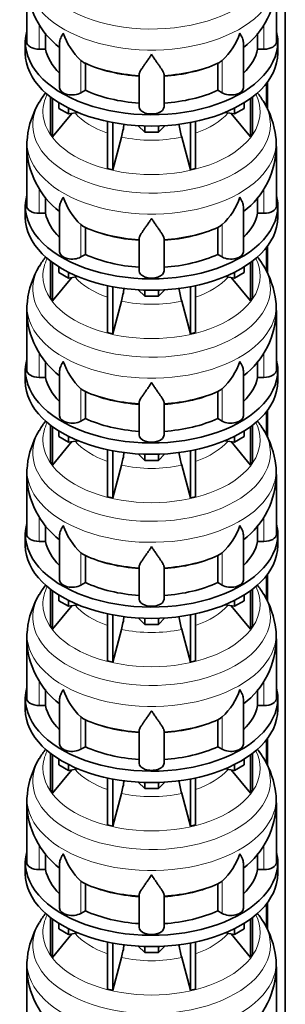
# Model space of a CAD drawing. Header units: millimetres. Extents: x 166 to 762, y -3713 to 2360.
# Tile 6 of 28: x 569 to 761, y -3107 to -2396. Entities that reach past the tile are written whole.
import ezdxf

# ---------------------------------------------------------------- set-up
doc = ezdxf.new("R2010")
doc.units = ezdxf.units.MM
doc.layers.add('LOW_134-18', color=7, linetype='Continuous')
doc.layers.add('VSI134_DIFFUSORE', color=7, linetype='Continuous')

# ---------------------------------------------------------------- blocks, each defined once
blk = doc.blocks.new('SE4')
at = {"layer": 'LOW_134-18', "color": 7, "linetype": 'Continuous', "lineweight": 35}
for p, q in [((760.76, -3445.82), (760.76, -1302.18)), ((747.26, -2442.21), (747.26, -2459.66)), ((748.01, -2441.22), (748.01, -2461.13)), ((747.26, -2560.61), (747.26, -2578.06)), ((748.01, -2559.62), (748.01, -2579.53)), ((748.01, -2678.01), (748.01, -2697.92)), ((747.26, -2679), (747.26, -2696.45)), ((747.26, -2797.39), (747.26, -2814.84)), ((748.01, -2796.4), (748.01, -2816.31)), ((747.26, -2915.78), (747.26, -2933.23)), ((748.01, -2914.79), (748.01, -2934.7)), ((748.01, -3033.18), (748.01, -3053.09)), ((747.26, -3034.17), (747.26, -3051.62))]:
    blk.add_line(p, q, dxfattribs=at)
at = {"layer": 'VSI134_DIFFUSORE', "color": 7, "linetype": 'Continuous', "lineweight": 35}
for p, q in [((574.33, -2369.36), (574.33, -2412.41)), ((754.33, -2412.41), (754.33, -2369.36)), ((587.86, -2417.61), (587.86, -2406.14)), ((740.8, -2406.16), (740.8, -2417.61)), ((573.33, -2412.41), (573.33, -2420.58)), ((598.06, -2413.32), (598.06, -2445.48)), ((730.61, -2445.48), (730.61, -2413.19)), ((755.33, -2420.58), (755.33, -2412.41)), ((583.33, -2417.61), (587.86, -2417.61)), ((740.8, -2417.61), (745.33, -2417.61)), ((614.84, -2426.86), (613.42, -2425.81)), ((616.62, -2447.31), (616.62, -2427.83)), ((712.04, -2427.83), (712.04, -2447.31)), ((715.24, -2425.81), (713.82, -2426.86)), ((655.33, -2459.18), (655.33, -2435.83)), ((673.33, -2459.18), (673.33, -2435.83)), ((613.42, -2449.15), (616.62, -2447.31)), ((712.04, -2447.31), (715.24, -2449.15)), ((591.5, -2452.08), (591.5, -2478.76)), ((593.03, -2453.23), (593.03, -2480.89)), ((597.58, -2460.34), (597.58, -2456.28)), ((731.09, -2460.34), (731.09, -2456.28)), ((735.63, -2453.23), (735.63, -2480.89)), ((737.16, -2452.08), (737.16, -2478.76)), ((593.03, -2480.89), (606.9, -2463.98)), ((604.52, -2464.34), (597.58, -2460.34)), ((604.52, -2464.34), (604.52, -2460.17)), ((611.34, -2463.29), (604.52, -2464.34)), ((724.15, -2464.34), (717.32, -2463.29)), ((721.77, -2463.98), (735.63, -2480.89)), ((724.15, -2464.34), (724.15, -2460.17)), ((731.09, -2460.34), (724.15, -2464.34)), ((632.64, -2469.83), (632.64, -2503.75)), ((636.33, -2470.57), (636.33, -2504.64)), ((692.33, -2470.57), (692.33, -2504.64)), ((696.03, -2469.83), (696.03, -2503.75)), ((591.5, -2478.76), (593.03, -2480.89)), ((659.42, -2477.48), (654.77, -2472.83)), ((659.42, -2477.48), (659.42, -2473.04)), ((669.24, -2477.48), (659.42, -2477.48)), ((673.89, -2472.83), (669.24, -2477.48)), ((669.24, -2477.48), (669.24, -2473.04)), ((735.63, -2480.89), (737.16, -2478.76)), ((636.33, -2504.64), (642.61, -2481.02)), ((686.06, -2481.02), (692.33, -2504.64)), ((574.33, -2487.75), (574.33, -2530.8)), ((754.33, -2530.8), (754.33, -2487.75)), ((632.64, -2503.75), (636.33, -2504.64)), ((692.33, -2504.64), (696.03, -2503.75)), ((587.86, -2536), (587.86, -2524.53)), ((740.8, -2524.55), (740.8, -2536)), ((573.33, -2530.8), (573.33, -2538.97)), ((598.06, -2531.71), (598.06, -2563.87)), ((730.61, -2563.87), (730.61, -2531.59)), ((755.33, -2538.97), (755.33, -2530.8)), ((583.33, -2536), (587.86, -2536)), ((740.8, -2536), (745.33, -2536)), ((614.84, -2545.25), (613.42, -2544.2)), ((616.62, -2565.7), (616.62, -2546.22)), ((712.04, -2546.22), (712.04, -2565.7)), ((715.24, -2544.2), (713.82, -2545.25)), ((655.33, -2577.57), (655.33, -2554.22)), ((673.33, -2577.57), (673.33, -2554.22)), ((591.5, -2570.47), (591.5, -2597.15)), ((613.42, -2567.55), (616.62, -2565.7)), ((712.04, -2565.7), (715.24, -2567.55)), ((737.16, -2570.47), (737.16, -2597.15)), ((593.03, -2571.62), (593.03, -2599.28)), ((597.58, -2578.73), (597.58, -2574.67)), ((604.52, -2582.74), (604.52, -2578.56)), ((724.15, -2582.74), (724.15, -2578.56)), ((731.09, -2578.73), (731.09, -2574.67)), ((735.63, -2571.62), (735.63, -2599.28)), ((593.03, -2599.28), (606.9, -2582.37)), ((604.52, -2582.74), (597.58, -2578.73)), ((611.34, -2581.68), (604.52, -2582.74)), ((724.15, -2582.74), (717.32, -2581.68)), ((721.77, -2582.37), (735.63, -2599.28)), ((731.09, -2578.73), (724.15, -2582.74)), ((632.64, -2588.22), (632.64, -2622.15)), ((636.33, -2588.96), (636.33, -2623.03)), ((659.42, -2595.87), (654.77, -2591.22)), ((659.42, -2595.87), (659.42, -2591.43)), ((673.89, -2591.22), (669.24, -2595.87)), ((669.24, -2595.87), (669.24, -2591.43)), ((692.33, -2588.96), (692.33, -2623.03)), ((696.03, -2588.22), (696.03, -2622.15)), ((591.5, -2597.15), (593.03, -2599.28)), ((636.33, -2623.03), (642.61, -2599.41)), ((669.24, -2595.87), (659.42, -2595.87)), ((686.06, -2599.41), (692.33, -2623.03)), ((735.63, -2599.28), (737.16, -2597.15)), ((574.33, -2606.14), (574.33, -2649.2)), ((754.33, -2649.2), (754.33, -2606.14)), ((632.64, -2622.15), (636.33, -2623.03)), ((692.33, -2623.03), (696.03, -2622.15)), ((573.33, -2649.2), (573.33, -2657.36)), ((587.86, -2654.39), (587.86, -2642.92)), ((740.8, -2642.95), (740.8, -2654.39)), ((755.33, -2657.36), (755.33, -2649.2)), ((583.33, -2654.39), (587.86, -2654.39)), ((598.06, -2650.1), (598.06, -2682.26)), ((730.61, -2682.26), (730.61, -2649.98)), ((740.8, -2654.39), (745.33, -2654.39)), ((614.84, -2663.64), (613.42, -2662.59)), ((715.24, -2662.59), (713.82, -2663.64)), ((616.62, -2684.09), (616.62, -2664.61)), ((712.04, -2664.61), (712.04, -2684.09)), ((655.33, -2695.96), (655.33, -2672.61)), ((673.33, -2695.96), (673.33, -2672.61)), ((613.42, -2685.94), (616.62, -2684.09)), ((712.04, -2684.09), (715.24, -2685.94)), ((591.5, -2688.86), (591.5, -2715.54)), ((593.03, -2690.01), (593.03, -2717.67)), ((735.63, -2690.01), (735.63, -2717.67)), ((737.16, -2688.86), (737.16, -2715.54)), ((597.58, -2697.12), (597.58, -2693.07)), ((604.52, -2701.13), (597.58, -2697.12)), ((604.52, -2701.13), (604.52, -2696.95)), ((724.15, -2701.13), (724.15, -2696.95)), ((731.09, -2697.12), (724.15, -2701.13)), ((731.09, -2697.12), (731.09, -2693.07)), ((593.03, -2717.67), (606.9, -2700.76)), ((611.34, -2700.07), (604.52, -2701.13)), ((724.15, -2701.13), (717.32, -2700.07)), ((721.77, -2700.76), (735.63, -2717.67)), ((632.64, -2706.61), (632.64, -2740.54)), ((636.33, -2707.35), (636.33, -2741.42)), ((659.42, -2714.26), (654.77, -2709.61)), ((659.42, -2714.26), (659.42, -2709.82)), ((673.89, -2709.61), (669.24, -2714.26)), ((669.24, -2714.26), (669.24, -2709.82)), ((692.33, -2707.35), (692.33, -2741.42)), ((696.03, -2706.61), (696.03, -2740.54)), ((591.5, -2715.54), (593.03, -2717.67)), ((636.33, -2741.42), (642.61, -2717.8)), ((669.24, -2714.26), (659.42, -2714.26)), ((686.06, -2717.8), (692.33, -2741.42)), ((735.63, -2717.67), (737.16, -2715.54)), ((574.33, -2724.53), (574.33, -2767.59)), ((754.33, -2767.59), (754.33, -2724.53)), ((632.64, -2740.54), (636.33, -2741.42)), ((692.33, -2741.42), (696.03, -2740.54)), ((587.86, -2772.78), (587.86, -2761.31)), ((740.8, -2761.34), (740.8, -2772.78)), ((573.33, -2767.59), (573.33, -2775.75)), ((598.06, -2768.49), (598.06, -2800.66)), ((730.61, -2800.66), (730.61, -2768.37)), ((755.33, -2775.75), (755.33, -2767.59)), ((583.33, -2772.78), (587.86, -2772.78)), ((740.8, -2772.78), (745.33, -2772.78)), ((614.84, -2782.03), (613.42, -2780.98)), ((616.62, -2802.48), (616.62, -2783)), ((712.04, -2783), (712.04, -2802.48)), ((715.24, -2780.98), (713.82, -2782.03)), ((655.33, -2814.35), (655.33, -2791.01)), ((673.33, -2814.35), (673.33, -2791.01)), ((613.42, -2804.33), (616.62, -2802.48)), ((712.04, -2802.48), (715.24, -2804.33)), ((591.5, -2807.25), (591.5, -2833.93)), ((593.03, -2808.4), (593.03, -2836.07)), ((597.58, -2815.51), (597.58, -2811.46)), ((731.09, -2815.51), (731.09, -2811.46)), ((735.63, -2808.4), (735.63, -2836.07)), ((737.16, -2807.25), (737.16, -2833.93)), ((593.03, -2836.07), (606.9, -2819.15)), ((604.52, -2819.52), (597.58, -2815.51)), ((604.52, -2819.52), (604.52, -2815.35)), ((611.34, -2818.46), (604.52, -2819.52)), ((724.15, -2819.52), (717.32, -2818.46)), ((721.77, -2819.15), (735.63, -2836.07)), ((724.15, -2819.52), (724.15, -2815.35)), ((731.09, -2815.51), (724.15, -2819.52)), ((632.64, -2825), (632.64, -2858.93)), ((636.33, -2825.74), (636.33, -2859.81)), ((692.33, -2825.74), (692.33, -2859.81)), ((696.03, -2825), (696.03, -2858.93)), ((591.5, -2833.93), (593.03, -2836.07)), ((659.42, -2832.65), (654.77, -2828)), ((659.42, -2832.65), (659.42, -2828.22)), ((669.24, -2832.65), (659.42, -2832.65)), ((673.89, -2828), (669.24, -2832.65)), ((669.24, -2832.65), (669.24, -2828.22)), ((735.63, -2836.07), (737.16, -2833.93)), ((636.33, -2859.81), (642.61, -2836.19)), ((686.06, -2836.19), (692.33, -2859.81)), ((574.33, -2842.92), (574.33, -2885.98)), ((754.33, -2885.98), (754.33, -2842.92)), ((632.64, -2858.93), (636.33, -2859.81)), ((692.33, -2859.81), (696.03, -2858.93)), ((587.86, -2891.18), (587.86, -2879.7)), ((740.8, -2879.73), (740.8, -2891.18)), ((573.33, -2885.98), (573.33, -2894.14)), ((598.06, -2886.88), (598.06, -2919.05)), ((730.61, -2919.05), (730.61, -2886.76)), ((755.33, -2894.14), (755.33, -2885.98)), ((583.33, -2891.18), (587.86, -2891.18)), ((740.8, -2891.18), (745.33, -2891.18)), ((614.84, -2900.43), (613.42, -2899.38)), ((616.62, -2920.87), (616.62, -2901.4)), ((712.04, -2901.4), (712.04, -2920.87)), ((715.24, -2899.38), (713.82, -2900.43)), ((655.33, -2932.75), (655.33, -2909.4)), ((673.33, -2932.75), (673.33, -2909.4)), ((591.5, -2925.65), (591.5, -2952.32)), ((613.42, -2922.72), (616.62, -2920.87)), ((712.04, -2920.87), (715.24, -2922.72)), ((737.16, -2925.65), (737.16, -2952.32)), ((593.03, -2926.79), (593.03, -2954.46)), ((597.58, -2933.91), (597.58, -2929.85)), ((604.52, -2937.91), (604.52, -2933.74)), ((724.15, -2937.91), (724.15, -2933.74)), ((731.09, -2933.91), (731.09, -2929.85)), ((735.63, -2926.79), (735.63, -2954.46)), ((593.03, -2954.46), (606.9, -2937.54)), ((604.52, -2937.91), (597.58, -2933.91)), ((611.34, -2936.86), (604.52, -2937.91)), ((724.15, -2937.91), (717.32, -2936.86)), ((721.77, -2937.54), (735.63, -2954.46)), ((731.09, -2933.91), (724.15, -2937.91)), ((632.64, -2943.39), (632.64, -2977.32)), ((636.33, -2944.13), (636.33, -2978.21)), ((659.42, -2951.04), (654.77, -2946.39)), ((659.42, -2951.04), (659.42, -2946.61)), ((673.89, -2946.39), (669.24, -2951.04)), ((669.24, -2951.04), (669.24, -2946.61)), ((692.33, -2944.13), (692.33, -2978.21)), ((696.03, -2943.39), (696.03, -2977.32)), ((591.5, -2952.32), (593.03, -2954.46)), ((636.33, -2978.21), (642.61, -2954.59)), ((669.24, -2951.04), (659.42, -2951.04)), ((686.06, -2954.59), (692.33, -2978.21)), ((735.63, -2954.46), (737.16, -2952.32)), ((574.33, -2961.32), (574.33, -3004.37)), ((754.33, -3004.37), (754.33, -2961.32)), ((632.64, -2977.32), (636.33, -2978.21)), ((692.33, -2978.21), (696.03, -2977.32)), ((573.33, -3004.37), (573.33, -3012.54)), ((587.86, -3009.57), (587.86, -2998.1)), ((740.8, -2998.12), (740.8, -3009.57)), ((755.33, -3012.54), (755.33, -3004.37)), ((583.33, -3009.57), (587.86, -3009.57)), ((598.06, -3005.28), (598.06, -3037.44)), ((730.61, -3037.44), (730.61, -3005.15)), ((740.8, -3009.57), (745.33, -3009.57)), ((614.84, -3018.82), (613.42, -3017.77)), ((715.24, -3017.77), (713.82, -3018.82)), ((616.62, -3039.27), (616.62, -3019.79)), ((712.04, -3019.79), (712.04, -3039.27)), ((655.33, -3051.14), (655.33, -3027.79)), ((673.33, -3051.14), (673.33, -3027.79)), ((613.42, -3041.11), (616.62, -3039.27)), ((712.04, -3039.27), (715.24, -3041.11)), ((591.5, -3044.04), (591.5, -3070.72)), ((593.03, -3045.19), (593.03, -3072.85)), ((735.63, -3045.19), (735.63, -3072.85)), ((737.16, -3044.04), (737.16, -3070.72)), ((597.58, -3052.3), (597.58, -3048.24)), ((604.52, -3056.3), (597.58, -3052.3)), ((604.52, -3056.3), (604.52, -3052.13)), ((724.15, -3056.3), (724.15, -3052.13)), ((731.09, -3052.3), (724.15, -3056.3)), ((731.09, -3052.3), (731.09, -3048.24)), ((593.03, -3072.85), (606.9, -3055.94)), ((611.34, -3055.25), (604.52, -3056.3)), ((724.15, -3056.3), (717.32, -3055.25)), ((721.77, -3055.94), (735.63, -3072.85)), ((632.64, -3061.79), (632.64, -3095.71)), ((636.33, -3062.53), (636.33, -3096.6)), ((659.42, -3069.44), (654.77, -3064.79)), ((659.42, -3069.44), (659.42, -3065)), ((673.89, -3064.79), (669.24, -3069.44)), ((669.24, -3069.44), (669.24, -3065)), ((692.33, -3062.53), (692.33, -3096.6)), ((696.03, -3061.79), (696.03, -3095.71)), ((591.5, -3070.72), (593.03, -3072.85)), ((636.33, -3096.6), (642.61, -3072.98)), ((669.24, -3069.44), (659.42, -3069.44)), ((686.06, -3072.98), (692.33, -3096.6)), ((735.63, -3072.85), (737.16, -3070.72)), ((574.33, -3079.71), (574.33, -3122.76)), ((754.33, -3122.76), (754.33, -3079.71)), ((632.64, -3095.71), (636.33, -3096.6)), ((692.33, -3096.6), (696.03, -3095.71))]:
    blk.add_line(p, q, dxfattribs=at)
at = {"layer": 'VSI134_DIFFUSORE', "color": 4, "linetype": 'Continuous', "lineweight": 9}
for p, q in [((583.33, -2417.61), (583.33, -2399.8)), ((745.33, -2417.61), (745.33, -2399.84)), ((613.42, -2449.15), (613.42, -2425.81)), ((715.24, -2449.15), (715.24, -2425.81)), ((583.33, -2536), (583.33, -2518.19)), ((745.33, -2536), (745.33, -2518.23)), ((613.42, -2567.55), (613.42, -2544.2)), ((715.24, -2567.55), (715.24, -2544.2)), ((583.33, -2654.39), (583.33, -2636.59)), ((745.33, -2654.39), (745.33, -2636.62)), ((613.42, -2685.94), (613.42, -2662.59)), ((715.24, -2685.94), (715.24, -2662.59)), ((583.33, -2772.78), (583.33, -2754.98)), ((745.33, -2772.78), (745.33, -2755.01)), ((613.42, -2804.33), (613.42, -2780.98)), ((715.24, -2804.33), (715.24, -2780.98)), ((583.33, -2891.18), (583.33, -2873.37)), ((745.33, -2891.18), (745.33, -2873.4)), ((613.42, -2922.72), (613.42, -2899.38)), ((715.24, -2922.72), (715.24, -2899.38)), ((583.33, -3009.57), (583.33, -2991.76)), ((745.33, -3009.57), (745.33, -2991.8)), ((613.42, -3041.11), (613.42, -3017.77)), ((715.24, -3041.11), (715.24, -3017.77))]:
    blk.add_line(p, q, dxfattribs=at)
at = {"layer": 'VSI134_DIFFUSORE', "color": 7, "linetype": 'Continuous', "lineweight": 35}
for centre, radius, start, end in [((635.33, -2368.3), 60.94, 181.22157, 232.20232), ((693.44, -2368.33), 60.84, 307.7099, 359.0289), ((645.92, -2390.85), 47.73, 198.63732, 227.08568), ((682.74, -2390.85), 47.73, 312.91434, 341.36277), ((622.75, -2414.47), 14.7, 237.45087, 245.35655), ((705.91, -2414.47), 14.7, 294.64345, 302.54913), ((643.04, -2491.47), 69.44, 142.2879, 149.11899), ((685.68, -2491.57), 69.46, 30.95379, 37.78259), ((635.87, -2487.8), 61.41, 148.66013, 173.9455), ((692.94, -2487.63), 61.22, 5.99994, 31.41877), ((552.76, -2456.7), 93.08, 344.85704, 350.83723), ((774.59, -2456.91), 91.75, 189.15068, 195.23149), ((608.74, -2486.81), 34.36, 170.8265, 181.97212), ((720.9, -2486.65), 33.38, 358.11225, 9.35175), ((635.33, -2486.69), 60.94, 181.22157, 232.20232), ((693.44, -2486.72), 60.84, 307.7099, 359.0289), ((645.92, -2509.24), 47.73, 198.63732, 227.08568), ((682.74, -2509.24), 47.73, 312.91434, 341.36277), ((622.75, -2532.86), 14.7, 237.45087, 245.35655), ((705.91, -2532.86), 14.7, 294.64345, 302.54913), ((643.04, -2609.87), 69.44, 142.2879, 149.11899), ((685.68, -2609.96), 69.46, 30.95379, 37.78259), ((635.87, -2606.19), 61.41, 148.66013, 173.9455), ((692.94, -2606.02), 61.22, 5.99994, 31.41877), ((552.76, -2575.1), 93.08, 344.85704, 350.83723), ((774.59, -2575.3), 91.75, 189.15068, 195.23149), ((608.74, -2605.2), 34.36, 170.8265, 181.97212), ((720.9, -2605.04), 33.38, 358.11225, 9.35175), ((635.33, -2605.08), 60.94, 181.22157, 232.20232), ((693.44, -2605.11), 60.84, 307.7099, 359.0289), ((645.92, -2627.63), 47.73, 198.63732, 227.08568), ((682.74, -2627.63), 47.73, 312.91434, 341.36277), ((622.75, -2651.25), 14.7, 237.45087, 245.35655), ((705.91, -2651.25), 14.7, 294.64345, 302.54913), ((643.04, -2728.26), 69.44, 142.2879, 149.11899), ((685.68, -2728.35), 69.46, 30.95379, 37.78259), ((635.87, -2724.58), 61.41, 148.66013, 173.9455), ((692.94, -2724.41), 61.22, 5.99994, 31.41877), ((552.76, -2693.49), 93.08, 344.85704, 350.83723), ((774.59, -2693.7), 91.75, 189.15068, 195.23149), ((608.74, -2723.59), 34.36, 170.8265, 181.97212), ((720.9, -2723.44), 33.38, 358.11225, 9.35175), ((635.33, -2723.47), 60.94, 181.22157, 232.20232), ((693.44, -2723.5), 60.84, 307.7099, 359.0289), ((645.92, -2746.03), 47.73, 198.63732, 227.08568), ((682.74, -2746.03), 47.73, 312.91434, 341.36277), ((622.75, -2769.64), 14.7, 237.45087, 245.35655), ((705.91, -2769.64), 14.7, 294.64345, 302.54913), ((643.04, -2846.65), 69.44, 142.2879, 149.11899), ((685.68, -2846.75), 69.46, 30.95379, 38.05261), ((635.87, -2842.97), 61.41, 148.66013, 173.9455), ((692.94, -2842.8), 61.22, 5.99994, 31.41877), ((552.76, -2811.88), 93.08, 344.85704, 350.83723), ((774.59, -2812.09), 91.75, 189.15068, 195.23149), ((608.74, -2841.98), 34.36, 170.8265, 181.97212), ((720.9, -2841.83), 33.38, 358.11225, 9.35175), ((635.33, -2841.87), 60.94, 181.22157, 232.20232), ((693.44, -2841.9), 60.84, 307.7099, 359.0289), ((645.92, -2864.42), 47.73, 198.63732, 227.08568), ((682.74, -2864.42), 47.73, 312.91434, 341.36277), ((622.75, -2888.04), 14.7, 237.45087, 245.35655), ((705.91, -2888.04), 14.7, 294.64345, 302.54913), ((643.04, -2965.04), 69.44, 142.2879, 149.11899), ((685.68, -2965.14), 69.46, 30.95379, 37.78259), ((635.87, -2961.36), 61.41, 148.66013, 173.9455), ((692.94, -2961.2), 61.22, 5.99994, 31.41877), ((552.76, -2930.27), 93.08, 344.85704, 350.83723), ((774.59, -2930.48), 91.75, 189.15068, 195.23149), ((608.74, -2960.37), 34.36, 170.8265, 181.97212), ((720.9, -2960.22), 33.38, 358.11225, 9.35175), ((635.33, -2960.26), 60.94, 181.22157, 232.20232), ((693.44, -2960.29), 60.84, 307.7099, 359.0289), ((645.92, -2982.81), 47.73, 198.63732, 227.08568), ((682.74, -2982.81), 47.73, 312.91434, 341.36277), ((622.75, -3006.43), 14.7, 237.45087, 245.35655), ((705.91, -3006.43), 14.7, 294.64345, 302.54913), ((643.04, -3083.43), 69.44, 142.2879, 149.11899), ((685.68, -3083.53), 69.46, 30.95379, 37.78259), ((635.87, -3079.76), 61.41, 148.66013, 173.9455), ((692.94, -3079.59), 61.22, 5.99994, 31.41877), ((552.76, -3048.66), 93.08, 344.85704, 350.83723), ((774.59, -3048.87), 91.75, 189.15068, 195.23149), ((608.74, -3078.77), 34.36, 170.8265, 181.97212), ((720.9, -3078.61), 33.38, 358.11225, 9.35175), ((635.33, -3078.65), 60.94, 181.22157, 232.20232), ((693.44, -3078.68), 60.84, 307.7099, 359.0289)]:
    blk.add_arc(centre, radius, start, end, dxfattribs=at)
at = {"layer": 'VSI134_DIFFUSORE', "color": 4, "linetype": 'Continuous', "lineweight": 9}
for centre, major_axis, start_param, end_param in [((664.33, -2353.64), (85.67, 0), 2.81047, 6.283185), ((664.33, -2366.39), (-89.83, 0), 0, 3.209618), ((664.33, -2390.94), (-79.5, 0), 0.898849, 1.457346), ((664.33, -2390.94), (79.5, 0), 4.82584, 5.384336), ((664.33, -2462.84), (-78.3, 0), 0, 3.425204), ((664.33, -2462.84), (-78.3, 0), 5.999574, 6.283185), ((664.33, -2472.03), (85.67, 0), 2.81047, 6.283185), ((664.33, -2472.03), (85.67, 0), 0, 0.330872), ((664.33, -2447.72), (-61.63, 0), 0.463231, 1.030574), ((664.33, -2447.72), (61.63, 0), 5.252612, 5.819954), ((664.33, -2484.79), (-89.83, 0), 0, 3.209618), ((664.33, -2484.79), (-89.83, 0), 6.216036, 6.283185), ((664.33, -2447.72), (-61.63, 0), 1.210556, 1.931037), ((664.33, -2509.33), (-79.5, 0), 0.898849, 1.457346), ((664.33, -2509.33), (79.5, 0), 4.82584, 5.384336), ((664.33, -2581.23), (-78.3, 0), 0, 3.425204), ((664.33, -2581.23), (-78.3, 0), 5.999574, 6.283185), ((664.33, -2590.42), (85.67, 0), 2.81047, 6.283185), ((664.33, -2590.42), (85.67, 0), 0, 0.330872), ((664.33, -2566.11), (-61.63, 0), 0.463231, 1.030574), ((664.33, -2566.11), (61.63, 0), 5.252612, 5.819954), ((664.33, -2603.18), (-89.83, 0), 0, 3.209618), ((664.33, -2603.18), (-89.83, 0), 6.216036, 6.283185), ((664.33, -2566.11), (-61.63, 0), 1.210556, 1.931037), ((664.33, -2627.72), (-79.5, 0), 0.898849, 1.457346), ((664.33, -2627.72), (79.5, 0), 4.82584, 5.384336), ((664.33, -2699.62), (-78.3, 0), 0, 3.425204), ((664.33, -2699.62), (-78.3, 0), 5.999574, 6.283185), ((664.33, -2708.81), (85.67, 0), 2.81047, 6.283185), ((664.33, -2708.81), (85.67, 0), 0, 0.330872), ((664.33, -2684.5), (-61.63, 0), 0.463231, 1.030574), ((664.33, -2684.5), (61.63, 0), 5.252612, 5.819954), ((664.33, -2721.57), (-89.83, 0), 0, 3.209618), ((664.33, -2721.57), (-89.83, 0), 6.216036, 6.283185), ((664.33, -2684.5), (-61.63, 0), 1.210556, 1.931037), ((664.33, -2746.11), (-79.5, 0), 0.898849, 1.457346), ((664.33, -2746.11), (79.5, 0), 4.82584, 5.384336), ((664.33, -2818.01), (-78.3, 0), 0, 3.425204), ((664.33, -2818.01), (-78.3, 0), 5.999574, 6.283185), ((664.33, -2827.21), (85.67, 0), 2.81047, 6.283185), ((664.33, -2827.21), (85.67, 0), 0, 0.330872), ((664.33, -2802.9), (-61.63, 0), 0.463231, 1.030574), ((664.33, -2802.9), (61.63, 0), 5.252612, 5.819954), ((664.33, -2839.96), (-89.83, 0), 0, 3.209618), ((664.33, -2839.96), (-89.83, 0), 6.216036, 6.283185), ((664.33, -2802.9), (-61.63, 0), 1.210556, 1.931037), ((664.33, -2864.51), (-79.5, 0), 0.898849, 1.457346), ((664.33, -2864.51), (79.5, 0), 4.82584, 5.384336), ((664.33, -2936.41), (-78.3, 0), 0, 3.425204), ((664.33, -2936.41), (-78.3, 0), 5.999574, 6.283185), ((664.33, -2945.6), (85.67, 0), 2.81047, 6.283185), ((664.33, -2945.6), (85.67, 0), 0, 0.330872), ((664.33, -2921.29), (-61.63, 0), 0.463231, 1.030574), ((664.33, -2921.29), (61.63, 0), 5.252612, 5.819954), ((664.33, -2958.35), (-89.83, 0), 0, 3.209618), ((664.33, -2958.35), (-89.83, 0), 6.216036, 6.283185), ((664.33, -2921.29), (-61.63, 0), 1.210556, 1.931037), ((664.33, -2982.9), (-79.5, 0), 0.898849, 1.457346), ((664.33, -2982.9), (79.5, 0), 4.82584, 5.384336), ((664.33, -3054.8), (-78.3, 0), 0, 3.425204), ((664.33, -3054.8), (-78.3, 0), 5.999574, 6.283185), ((664.33, -3063.99), (85.67, 0), 2.81047, 6.283185), ((664.33, -3063.99), (85.67, 0), 0, 0.330872), ((664.33, -3039.68), (-61.63, 0), 0.463231, 1.030574), ((664.33, -3039.68), (61.63, 0), 5.252612, 5.819954), ((664.33, -3076.75), (-89.83, 0), 0, 3.209618), ((664.33, -3076.75), (-89.83, 0), 6.216036, 6.283185), ((664.33, -3039.68), (-61.63, 0), 1.210556, 1.931037)]:
    blk.add_ellipse(centre, major_axis=major_axis, ratio=0.57735, start_param=start_param, end_param=end_param, dxfattribs=at)
at = {"layer": 'VSI134_DIFFUSORE', "color": 7, "linetype": 'Continuous', "lineweight": 35}
for centre, major_axis, start_param, end_param in [((664.33, -2412.41), (91, 0), 2.993207, 6.283185), ((664.33, -2412.41), (91, 0), 0, 0.148386), ((583.33, -2412.41), (9, 0), 3.141593, 4.712389), ((745.33, -2412.41), (-9, 0), 1.570796, 3.141593), ((664.33, -2420.58), (-91, 0), 0, 3.141593), ((664.33, -2412.41), (-77, 0), 0.117151, 0.534109), ((664.33, -2412.41), (77, 0), 5.749077, 6.166034), ((664.33, -2392.94), (-77, 0), 0.902549, 1.453645), ((664.33, -2392.94), (77, 0), 4.82954, 5.380636), ((607.06, -2445.48), (9, 0), 3.141593, 5.497787), ((664.33, -2412.41), (-77, 0), 0.902549, 1.453645), ((664.33, -2412.41), (77, 0), 4.82954, 5.380636), ((721.61, -2445.48), (-9, 0), 0.785398, 3.141593), ((664.33, -2459.18), (-9, 0), 0, 3.141593), ((664.33, -2530.8), (91, 0), 2.993207, 6.283185), ((664.33, -2530.8), (91, 0), 0, 0.148386), ((583.33, -2530.8), (9, 0), 3.141593, 4.712389), ((745.33, -2530.8), (-9, 0), 1.570796, 3.141593), ((664.33, -2538.97), (-91, 0), 0, 3.141593), ((664.33, -2530.8), (-77, 0), 0.117151, 0.534109), ((664.33, -2530.8), (77, 0), 5.749077, 6.166034), ((664.33, -2511.33), (-77, 0), 0.902549, 1.453645), ((664.33, -2511.33), (77, 0), 4.82954, 5.380636), ((607.06, -2563.87), (9, 0), 3.141593, 5.497787), ((721.61, -2563.87), (-9, 0), 0.785398, 3.141593), ((664.33, -2530.8), (-77, 0), 0.902549, 1.453645), ((664.33, -2530.8), (77, 0), 4.82954, 5.380636), ((664.33, -2577.57), (-9, 0), 0, 3.141593), ((664.33, -2649.2), (91, 0), 2.993207, 6.283185), ((664.33, -2649.2), (91, 0), 0, 0.148386), ((583.33, -2649.2), (9, 0), 3.141593, 4.712389), ((745.33, -2649.2), (-9, 0), 1.570796, 3.141593), ((664.33, -2649.2), (-77, 0), 0.117151, 0.534109), ((664.33, -2649.2), (77, 0), 5.749077, 6.166034), ((664.33, -2657.36), (-91, 0), 0, 3.141593), ((664.33, -2629.72), (-77, 0), 0.902549, 1.453645), ((664.33, -2629.72), (77, 0), 4.82954, 5.380636), ((607.06, -2682.26), (9, 0), 3.141593, 5.497787), ((664.33, -2649.2), (-77, 0), 0.902549, 1.453645), ((664.33, -2649.2), (77, 0), 4.82954, 5.380636), ((721.61, -2682.26), (-9, 0), 0.785398, 3.141593), ((664.33, -2695.96), (-9, 0), 0, 3.141593), ((664.33, -2767.59), (91, 0), 2.993207, 6.283185), ((664.33, -2767.59), (91, 0), 0, 0.148386), ((583.33, -2767.59), (9, 0), 3.141593, 4.712389), ((745.33, -2767.59), (-9, 0), 1.570796, 3.141593), ((664.33, -2775.75), (-91, 0), 0, 3.141593), ((664.33, -2767.59), (-77, 0), 0.117151, 0.534109), ((664.33, -2767.59), (77, 0), 5.749077, 6.166034), ((664.33, -2748.11), (-77, 0), 0.902549, 1.453645), ((664.33, -2748.11), (77, 0), 4.82954, 5.380636), ((607.06, -2800.66), (9, 0), 3.141593, 5.497787), ((664.33, -2767.59), (-77, 0), 0.902549, 1.453645), ((664.33, -2767.59), (77, 0), 4.82954, 5.380636), ((721.61, -2800.66), (-9, 0), 0.785398, 3.141593), ((664.33, -2814.35), (-9, 0), 0, 3.141593), ((664.33, -2885.98), (91, 0), 2.993207, 6.283185), ((664.33, -2885.98), (91, 0), 0, 0.148386), ((583.33, -2885.98), (9, 0), 3.141593, 4.712389), ((745.33, -2885.98), (-9, 0), 1.570796, 3.141593), ((664.33, -2894.14), (-91, 0), 0, 3.141593), ((664.33, -2885.98), (-77, 0), 0.117151, 0.534109), ((664.33, -2885.98), (77, 0), 5.749077, 6.166034), ((664.33, -2866.5), (-77, 0), 0.902549, 1.453645), ((664.33, -2866.5), (77, 0), 4.82954, 5.380636), ((607.06, -2919.05), (9, 0), 3.141593, 5.497787), ((721.61, -2919.05), (-9, 0), 0.785398, 3.141593), ((664.33, -2885.98), (-77, 0), 0.902549, 1.453645), ((664.33, -2885.98), (77, 0), 4.82954, 5.380636), ((664.33, -2932.75), (-9, 0), 0, 3.141593), ((664.33, -3004.37), (91, 0), 2.993207, 6.283185), ((664.33, -3004.37), (91, 0), 0, 0.148386), ((583.33, -3004.37), (9, 0), 3.141593, 4.712389), ((745.33, -3004.37), (-9, 0), 1.570796, 3.141593), ((664.33, -3004.37), (-77, 0), 0.117151, 0.534109), ((664.33, -3004.37), (77, 0), 5.749077, 6.166034), ((664.33, -3012.54), (-91, 0), 0, 3.141593), ((664.33, -2984.9), (-77, 0), 0.902549, 1.453645), ((664.33, -2984.9), (77, 0), 4.82954, 5.380636), ((607.06, -3037.44), (9, 0), 3.141593, 5.497787), ((664.33, -3004.37), (-77, 0), 0.902549, 1.453645), ((664.33, -3004.37), (77, 0), 4.82954, 5.380636), ((721.61, -3037.44), (-9, 0), 0.785398, 3.141593), ((664.33, -3051.14), (-9, 0), 0, 3.141593)]:
    blk.add_ellipse(centre, major_axis=major_axis, ratio=0.57735, start_param=start_param, end_param=end_param, dxfattribs=at)
for points, knots in [([(598.06, -2413.34), (598.06, -2413.18), (598.06, -2413.02), (598.15, -2411.84), (598.43, -2410.79), (599.1, -2409.12), (599.37, -2408.54), (599.82, -2407.65), (599.98, -2407.35), (600.24, -2406.89), (600.37, -2406.66), (600.51, -2406.42), (600.6, -2406.26), (600.65, -2406.18), (600.69, -2406.1)], [0.4600931, 0.4600931, 0.4600931, 0.4600931, 0.5, 0.5, 0.75, 0.75, 0.875, 0.875, 0.9375, 0.9375, 0.96875, 0.984375, 0.984375, 1, 1, 1, 1]), ([(730.61, -2413.29), (730.61, -2413.15), (730.6, -2413.02), (730.56, -2412.38), (730.47, -2411.87), (730.2, -2410.81), (730.02, -2410.26), (729.57, -2409.13), (729.3, -2408.55), (728.84, -2407.65), (728.68, -2407.35), (728.43, -2406.89), (728.34, -2406.73), (728.16, -2406.42), (728.07, -2406.26), (727.97, -2406.1)], [0.4658143, 0.4658143, 0.4658143, 0.4658143, 0.5, 0.5, 0.625, 0.625, 0.75, 0.75, 0.875, 0.875, 0.9375, 0.9375, 0.96875, 0.96875, 1, 1, 1, 1]), ([(664.33, -2421.32), (664.2, -2421.54), (664.07, -2421.75), (663.8, -2422.17), (663.67, -2422.38), (663.27, -2422.99), (663.01, -2423.4), (662.22, -2424.59), (661.7, -2425.35), (660.69, -2426.83), (660.19, -2427.54), (659.25, -2428.9), (658.8, -2429.54), (657.95, -2430.76), (657.55, -2431.34), (657.01, -2432.16), (656.84, -2432.43), (656.52, -2432.94), (656.37, -2433.19), (655.96, -2433.91), (655.73, -2434.35), (655.42, -2435.15), (655.33, -2435.51), (655.33, -2435.83)], [0, 0, 0, 0, 0.03125, 0.03125, 0.0625, 0.0625, 0.125, 0.125, 0.25, 0.25, 0.375, 0.375, 0.5, 0.5, 0.625, 0.625, 0.6875, 0.6875, 0.75, 0.75, 0.875, 0.875, 1, 1, 1, 1]), ([(673.33, -2435.83), (673.33, -2435.51), (673.24, -2435.15), (672.93, -2434.35), (672.71, -2433.91), (672.3, -2433.19), (672.15, -2432.94), (671.82, -2432.43), (671.65, -2432.16), (671.11, -2431.34), (670.72, -2430.76), (669.87, -2429.54), (669.42, -2428.9), (668.47, -2427.55), (667.98, -2426.84), (666.96, -2425.36), (666.45, -2424.59), (665.66, -2423.4), (665.4, -2422.99), (665, -2422.38), (664.86, -2422.17), (664.6, -2421.75), (664.46, -2421.54), (664.33, -2421.32)], [0, 0, 0, 0, 0.125, 0.125, 0.25, 0.25, 0.3125, 0.3125, 0.375, 0.375, 0.5, 0.5, 0.625, 0.625, 0.75, 0.75, 0.875, 0.875, 0.9375, 0.9375, 0.96875, 0.96875, 1, 1, 1, 1]), ([(598.06, -2531.73), (598.06, -2531.57), (598.06, -2531.41), (598.15, -2530.23), (598.43, -2529.18), (599.1, -2527.51), (599.37, -2526.93), (599.82, -2526.04), (599.98, -2525.74), (600.24, -2525.28), (600.37, -2525.05), (600.51, -2524.81), (600.6, -2524.66), (600.65, -2524.57), (600.69, -2524.5)], [0.4600931, 0.4600931, 0.4600931, 0.4600931, 0.5, 0.5, 0.75, 0.75, 0.875, 0.875, 0.9375, 0.9375, 0.96875, 0.984375, 0.984375, 1, 1, 1, 1]), ([(730.61, -2531.68), (730.61, -2531.55), (730.6, -2531.41), (730.56, -2530.77), (730.47, -2530.26), (730.2, -2529.2), (730.02, -2528.65), (729.57, -2527.52), (729.3, -2526.94), (728.84, -2526.05), (728.68, -2525.74), (728.43, -2525.28), (728.34, -2525.13), (728.16, -2524.81), (728.07, -2524.65), (727.97, -2524.5)], [0.4658143, 0.4658143, 0.4658143, 0.4658143, 0.5, 0.5, 0.625, 0.625, 0.75, 0.75, 0.875, 0.875, 0.9375, 0.9375, 0.96875, 0.96875, 1, 1, 1, 1]), ([(664.33, -2539.72), (664.2, -2539.93), (664.07, -2540.14), (663.8, -2540.56), (663.67, -2540.77), (663.27, -2541.38), (663.01, -2541.79), (662.22, -2542.98), (661.7, -2543.75), (660.69, -2545.22), (660.19, -2545.94), (659.25, -2547.29), (658.8, -2547.93), (657.95, -2549.15), (657.55, -2549.73), (657.01, -2550.55), (656.84, -2550.82), (656.52, -2551.33), (656.37, -2551.58), (655.96, -2552.3), (655.73, -2552.74), (655.42, -2553.54), (655.33, -2553.9), (655.33, -2554.22)], [0, 0, 0, 0, 0.03125, 0.03125, 0.0625, 0.0625, 0.125, 0.125, 0.25, 0.25, 0.375, 0.375, 0.5, 0.5, 0.625, 0.625, 0.6875, 0.6875, 0.75, 0.75, 0.875, 0.875, 1, 1, 1, 1]), ([(673.33, -2554.22), (673.33, -2553.9), (673.24, -2553.54), (672.93, -2552.74), (672.71, -2552.3), (672.3, -2551.59), (672.15, -2551.33), (671.82, -2550.82), (671.65, -2550.55), (671.11, -2549.73), (670.72, -2549.16), (669.87, -2547.93), (669.42, -2547.29), (668.47, -2545.94), (667.98, -2545.23), (666.96, -2543.75), (666.45, -2542.98), (665.66, -2541.79), (665.4, -2541.39), (665, -2540.77), (664.86, -2540.56), (664.6, -2540.14), (664.46, -2539.93), (664.33, -2539.72)], [0, 0, 0, 0, 0.125, 0.125, 0.25, 0.25, 0.3125, 0.3125, 0.375, 0.375, 0.5, 0.5, 0.625, 0.625, 0.75, 0.75, 0.875, 0.875, 0.9375, 0.9375, 0.96875, 0.96875, 1, 1, 1, 1]), ([(598.06, -2650.12), (598.06, -2649.96), (598.06, -2649.8), (598.15, -2648.62), (598.43, -2647.57), (599.1, -2645.9), (599.37, -2645.33), (599.82, -2644.43), (599.98, -2644.13), (600.24, -2643.67), (600.37, -2643.44), (600.51, -2643.2), (600.6, -2643.05), (600.65, -2642.97), (600.69, -2642.89)], [0.4600931, 0.4600931, 0.4600931, 0.4600931, 0.5, 0.5, 0.75, 0.75, 0.875, 0.875, 0.9375, 0.9375, 0.96875, 0.984375, 0.984375, 1, 1, 1, 1]), ([(730.61, -2650.07), (730.61, -2649.94), (730.6, -2649.8), (730.56, -2649.16), (730.47, -2648.65), (730.2, -2647.59), (730.02, -2647.04), (729.57, -2645.91), (729.3, -2645.33), (728.84, -2644.44), (728.68, -2644.14), (728.43, -2643.67), (728.34, -2643.52), (728.16, -2643.2), (728.07, -2643.05), (727.97, -2642.89)], [0.4658143, 0.4658143, 0.4658143, 0.4658143, 0.5, 0.5, 0.625, 0.625, 0.75, 0.75, 0.875, 0.875, 0.9375, 0.9375, 0.96875, 0.96875, 1, 1, 1, 1]), ([(664.33, -2658.11), (664.2, -2658.32), (664.07, -2658.53), (663.8, -2658.95), (663.67, -2659.16), (663.27, -2659.78), (663.01, -2660.18), (662.22, -2661.37), (661.7, -2662.14), (660.69, -2663.62), (660.19, -2664.33), (659.25, -2665.68), (658.8, -2666.32), (657.95, -2667.54), (657.55, -2668.12), (657.01, -2668.94), (656.84, -2669.21), (656.52, -2669.73), (656.37, -2669.98), (655.96, -2670.7), (655.73, -2671.13), (655.42, -2671.93), (655.33, -2672.29), (655.33, -2672.61)], [0, 0, 0, 0, 0.03125, 0.03125, 0.0625, 0.0625, 0.125, 0.125, 0.25, 0.25, 0.375, 0.375, 0.5, 0.5, 0.625, 0.625, 0.6875, 0.6875, 0.75, 0.75, 0.875, 0.875, 1, 1, 1, 1]), ([(673.33, -2672.61), (673.33, -2672.29), (673.24, -2671.93), (672.93, -2671.14), (672.71, -2670.7), (672.3, -2669.98), (672.15, -2669.73), (671.82, -2669.21), (671.65, -2668.95), (671.11, -2668.13), (670.72, -2667.55), (669.87, -2666.33), (669.42, -2665.68), (668.47, -2664.33), (667.98, -2663.62), (666.96, -2662.14), (666.45, -2661.38), (665.66, -2660.18), (665.4, -2659.78), (665, -2659.16), (664.86, -2658.95), (664.6, -2658.53), (664.46, -2658.32), (664.33, -2658.11)], [0, 0, 0, 0, 0.125, 0.125, 0.25, 0.25, 0.3125, 0.3125, 0.375, 0.375, 0.5, 0.5, 0.625, 0.625, 0.75, 0.75, 0.875, 0.875, 0.9375, 0.9375, 0.96875, 0.96875, 1, 1, 1, 1]), ([(598.06, -2768.51), (598.06, -2768.36), (598.06, -2768.19), (598.15, -2767.02), (598.43, -2765.97), (599.1, -2764.29), (599.37, -2763.72), (599.82, -2762.83), (599.98, -2762.53), (600.24, -2762.06), (600.37, -2761.83), (600.51, -2761.6), (600.6, -2761.44), (600.65, -2761.36), (600.69, -2761.28)], [0.4600931, 0.4600931, 0.4600931, 0.4600931, 0.5, 0.5, 0.75, 0.75, 0.875, 0.875, 0.9375, 0.9375, 0.96875, 0.984375, 0.984375, 1, 1, 1, 1]), ([(730.61, -2768.47), (730.61, -2768.33), (730.6, -2768.19), (730.56, -2767.56), (730.47, -2767.04), (730.2, -2765.98), (730.02, -2765.43), (729.57, -2764.3), (729.3, -2763.73), (728.84, -2762.83), (728.68, -2762.53), (728.43, -2762.07), (728.34, -2761.91), (728.16, -2761.6), (728.07, -2761.44), (727.97, -2761.28)], [0.4658143, 0.4658143, 0.4658143, 0.4658143, 0.5, 0.5, 0.625, 0.625, 0.75, 0.75, 0.875, 0.875, 0.9375, 0.9375, 0.96875, 0.96875, 1, 1, 1, 1]), ([(664.33, -2776.5), (664.2, -2776.71), (664.07, -2776.92), (663.8, -2777.34), (663.67, -2777.55), (663.27, -2778.17), (663.01, -2778.57), (662.22, -2779.76), (661.7, -2780.53), (660.69, -2782.01), (660.19, -2782.72), (659.25, -2784.07), (658.8, -2784.72), (657.95, -2785.94), (657.55, -2786.52), (657.01, -2787.34), (656.84, -2787.6), (656.52, -2788.12), (656.37, -2788.37), (655.96, -2789.09), (655.73, -2789.53), (655.42, -2790.33), (655.33, -2790.69), (655.33, -2791.01)], [0, 0, 0, 0, 0.03125, 0.03125, 0.0625, 0.0625, 0.125, 0.125, 0.25, 0.25, 0.375, 0.375, 0.5, 0.5, 0.625, 0.625, 0.6875, 0.6875, 0.75, 0.75, 0.875, 0.875, 1, 1, 1, 1]), ([(673.33, -2791.01), (673.33, -2790.69), (673.24, -2790.33), (672.93, -2789.53), (672.71, -2789.09), (672.3, -2788.37), (672.15, -2788.12), (671.82, -2787.6), (671.65, -2787.34), (671.11, -2786.52), (670.72, -2785.94), (669.87, -2784.72), (669.42, -2784.08), (668.47, -2782.72), (667.98, -2782.01), (666.96, -2780.53), (666.45, -2779.77), (665.66, -2778.58), (665.4, -2778.17), (665, -2777.55), (664.86, -2777.34), (664.6, -2776.92), (664.46, -2776.71), (664.33, -2776.5)], [0, 0, 0, 0, 0.125, 0.125, 0.25, 0.25, 0.3125, 0.3125, 0.375, 0.375, 0.5, 0.5, 0.625, 0.625, 0.75, 0.75, 0.875, 0.875, 0.9375, 0.9375, 0.96875, 0.96875, 1, 1, 1, 1]), ([(598.06, -2886.91), (598.06, -2886.75), (598.06, -2886.59), (598.15, -2885.41), (598.43, -2884.36), (599.1, -2882.68), (599.37, -2882.11), (599.82, -2881.22), (599.98, -2880.92), (600.24, -2880.46), (600.37, -2880.22), (600.51, -2879.99), (600.6, -2879.83), (600.65, -2879.75), (600.69, -2879.67)], [0.4600931, 0.4600931, 0.4600931, 0.4600931, 0.5, 0.5, 0.75, 0.75, 0.875, 0.875, 0.9375, 0.9375, 0.96875, 0.984375, 0.984375, 1, 1, 1, 1]), ([(730.61, -2886.86), (730.61, -2886.72), (730.6, -2886.59), (730.56, -2885.95), (730.47, -2885.43), (730.2, -2884.37), (730.02, -2883.82), (729.57, -2882.7), (729.3, -2882.12), (728.84, -2881.22), (728.68, -2880.92), (728.43, -2880.46), (728.34, -2880.3), (728.16, -2879.99), (728.07, -2879.83), (727.97, -2879.67)], [0.4658143, 0.4658143, 0.4658143, 0.4658143, 0.5, 0.5, 0.625, 0.625, 0.75, 0.75, 0.875, 0.875, 0.9375, 0.9375, 0.96875, 0.96875, 1, 1, 1, 1]), ([(664.33, -2894.89), (664.2, -2895.1), (664.07, -2895.32), (663.8, -2895.74), (663.67, -2895.94), (663.27, -2896.56), (663.01, -2896.97), (662.22, -2898.16), (661.7, -2898.92), (660.69, -2900.4), (660.19, -2901.11), (659.25, -2902.46), (658.8, -2903.11), (657.95, -2904.33), (657.55, -2904.91), (657.01, -2905.73), (656.84, -2905.99), (656.52, -2906.51), (656.37, -2906.76), (655.96, -2907.48), (655.73, -2907.92), (655.42, -2908.72), (655.33, -2909.08), (655.33, -2909.4)], [0, 0, 0, 0, 0.03125, 0.03125, 0.0625, 0.0625, 0.125, 0.125, 0.25, 0.25, 0.375, 0.375, 0.5, 0.5, 0.625, 0.625, 0.6875, 0.6875, 0.75, 0.75, 0.875, 0.875, 1, 1, 1, 1]), ([(673.33, -2909.4), (673.33, -2909.08), (673.24, -2908.72), (672.93, -2907.92), (672.71, -2907.48), (672.3, -2906.76), (672.15, -2906.51), (671.82, -2906), (671.65, -2905.73), (671.11, -2904.91), (670.72, -2904.33), (669.87, -2903.11), (669.42, -2902.47), (668.47, -2901.12), (667.98, -2900.4), (666.96, -2898.93), (666.45, -2898.16), (665.66, -2896.97), (665.4, -2896.56), (665, -2895.94), (664.86, -2895.74), (664.6, -2895.32), (664.46, -2895.1), (664.33, -2894.89)], [0, 0, 0, 0, 0.125, 0.125, 0.25, 0.25, 0.3125, 0.3125, 0.375, 0.375, 0.5, 0.5, 0.625, 0.625, 0.75, 0.75, 0.875, 0.875, 0.9375, 0.9375, 0.96875, 0.96875, 1, 1, 1, 1]), ([(598.06, -3005.3), (598.06, -3005.14), (598.06, -3004.98), (598.15, -3003.8), (598.43, -3002.75), (599.1, -3001.08), (599.37, -3000.5), (599.82, -2999.61), (599.98, -2999.31), (600.24, -2998.85), (600.37, -2998.62), (600.51, -2998.38), (600.6, -2998.22), (600.65, -2998.14), (600.69, -2998.06)], [0.4600931, 0.4600931, 0.4600931, 0.4600931, 0.5, 0.5, 0.75, 0.75, 0.875, 0.875, 0.9375, 0.9375, 0.96875, 0.984375, 0.984375, 1, 1, 1, 1]), ([(730.61, -3005.25), (730.61, -3005.11), (730.6, -3004.98), (730.56, -3004.34), (730.47, -3003.83), (730.2, -3002.77), (730.02, -3002.22), (729.57, -3001.09), (729.3, -3000.51), (728.84, -2999.61), (728.68, -2999.31), (728.43, -2998.85), (728.34, -2998.69), (728.16, -2998.38), (728.07, -2998.22), (727.97, -2998.06)], [0.4658143, 0.4658143, 0.4658143, 0.4658143, 0.5, 0.5, 0.625, 0.625, 0.75, 0.75, 0.875, 0.875, 0.9375, 0.9375, 0.96875, 0.96875, 1, 1, 1, 1]), ([(664.33, -3013.28), (664.2, -3013.5), (664.07, -3013.71), (663.8, -3014.13), (663.67, -3014.34), (663.27, -3014.95), (663.01, -3015.36), (662.22, -3016.55), (661.7, -3017.31), (660.69, -3018.79), (660.19, -3019.5), (659.25, -3020.86), (658.8, -3021.5), (657.95, -3022.72), (657.55, -3023.3), (657.01, -3024.12), (656.84, -3024.39), (656.52, -3024.9), (656.37, -3025.15), (655.96, -3025.87), (655.73, -3026.31), (655.42, -3027.11), (655.33, -3027.47), (655.33, -3027.79)], [0, 0, 0, 0, 0.03125, 0.03125, 0.0625, 0.0625, 0.125, 0.125, 0.25, 0.25, 0.375, 0.375, 0.5, 0.5, 0.625, 0.625, 0.6875, 0.6875, 0.75, 0.75, 0.875, 0.875, 1, 1, 1, 1]), ([(673.33, -3027.79), (673.33, -3027.47), (673.24, -3027.11), (672.93, -3026.31), (672.71, -3025.87), (672.3, -3025.15), (672.15, -3024.9), (671.82, -3024.39), (671.65, -3024.12), (671.11, -3023.3), (670.72, -3022.72), (669.87, -3021.5), (669.42, -3020.86), (668.47, -3019.51), (667.98, -3018.8), (666.96, -3017.32), (666.45, -3016.55), (665.66, -3015.36), (665.4, -3014.95), (665, -3014.34), (664.86, -3014.13), (664.6, -3013.71), (664.46, -3013.5), (664.33, -3013.28)], [0, 0, 0, 0, 0.125, 0.125, 0.25, 0.25, 0.3125, 0.3125, 0.375, 0.375, 0.5, 0.5, 0.625, 0.625, 0.75, 0.75, 0.875, 0.875, 0.9375, 0.9375, 0.96875, 0.96875, 1, 1, 1, 1])]:
    blk.add_open_spline(points, degree=3, knots=knots, dxfattribs=at)

msp = doc.modelspace()

# ---------------------------------------------------------------- block references
msp.add_blockref('SE4', (0, 0))

doc.saveas('drawing.dxf')
